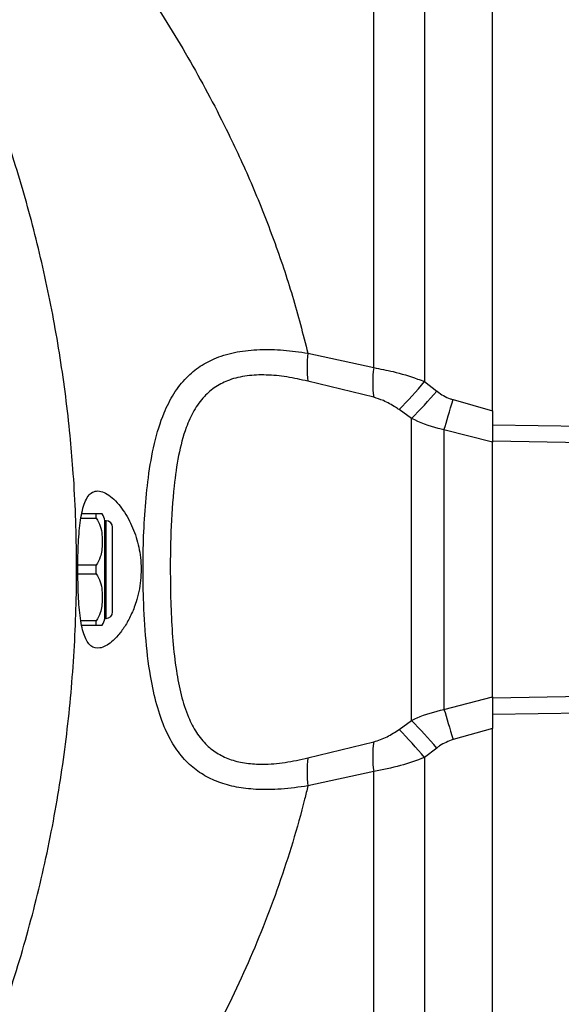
# Model space of a CAD drawing. Extents: x 0 to 8410, y 0 to 5940.
# Tile 106 of 110: x 7630 to 7795, y 4555 to 4856. Entities that reach past the tile are written whole.
import ezdxf

# ---------------------------------------------------------------- set-up
doc = ezdxf.new("R2010")
doc.units = 0
doc.header["$LTSCALE"] = 10
doc.layers.get('0').update_dxf_attribs({"linetype": 'CONTINUOUS'})
doc.styles.add('SLDTEXTSTYLE0', font='TXT', dxfattribs={"width": 0.605})
doc.dimstyles.new('SLDDIMSTYLE13', dxfattribs={"dimtxt": 50, "dimasz": 50, "dimexe": 0, "dimexo": 0.0625, "dimgap": 12.5, "dimtad": 1, "dimdec": 4, "dimlfac": 5, "dimzin": 12, "dimtxsty": 'SLDTEXTSTYLE0', "dimsah": 1, "dimcen": 0.09, "dimadec": 1, "dimazin": 3, "dimtfac": 1, "dimtofl": 0, "dimtmove": 0, "dimatfit": 3, "dimtolj": 1, "dimtzin": 12})
doc.dimstyles.new('SLDDIMSTYLE14', dxfattribs={"dimtxt": 50, "dimasz": 50, "dimexe": 0, "dimexo": 0.0625, "dimgap": 12.5, "dimtad": 0, "dimtih": 1, "dimtoh": 1, "dimdec": 1, "dimlfac": 0.5, "dimrnd": 1e-09, "dimzin": 12, "dimtxsty": 'SLDTEXTSTYLE0', "dimsah": 1, "dimcen": 0, "dimazin": 3, "dimtfac": 1, "dimtofl": 0, "dimtmove": 0, "dimatfit": 3, "dimtolj": 1, "dimtzin": 12})

# ---------------------------------------------------------------- blocks, each defined once
blk = doc.blocks.new('_D_22')
at = {"color": 7, "linetype": 'CONTINUOUS'}
for p, q in [((7304.49, 4933.16), (7304.49, 5441.31)), ((7609.98, 4886.56), (7936.11, 5098.36))]:
    blk.add_line(p, q, dxfattribs=at)
blk.add_arc((7304.49, 4688.18), 738.13, 33, 90, dxfattribs=at)
for points in [[(7304.49, 5426.31), (7354.21, 5417.12), (7354.71, 5432.11)], [(7923.53, 5090.19), (7901.05, 5135.48), (7888.75, 5126.89)]]:
    blk.add_solid(points, dxfattribs=at)
at = {"color": 7, "linetype": 'CONTINUOUS', "insert": (7641.8, 5418.29), "char_height": 50, "attachment_point": 1, "rotation": 331.5, "style": 'SLDTEXTSTYLE0'}
blk.add_mtext('57°', dxfattribs=at)
blk = doc.blocks.new('_D_25')
at = {"color": 7, "linetype": 'CONTINUOUS'}
for p, q in [((7304.49, 4688.18), (7437.44, 4413.68)), ((7437.44, 4413.68), (7588.33, 4102.16)), ((7588.33, 4102.16), (7834.79, 4102.16))]:
    blk.add_line(p, q, dxfattribs=at)
blk.add_solid([(7437.44, 4413.68), (7452.49, 4365.41), (7465.99, 4371.95)], dxfattribs=at)
at = {"color": 7, "linetype": 'CONTINUOUS', "insert": (7613.33, 4166.62), "char_height": 50, "attachment_point": 1, "style": 'SLDTEXTSTYLE0'}
blk.add_mtext('R152,5', dxfattribs=at)

msp = doc.modelspace()

# ---------------------------------------------------------------- linework, layer by layer
at = {"color": 7, "linetype": 'CONTINUOUS'}
for p, q in [((7774.489456, 4736.677611), (7774.489456, 4976.36267)), ((7774.489456, 4727.064574), (7774.489456, 4727.338756)), ((7774.489456, 4649.293864), (7774.489456, 4727.064574)), ((7653.489464, 4705.179179), (7649.047636, 4705.179179)), ((7653.489464, 4703.831638), (7653.489464, 4705.179179)), ((7648.794048, 4703.831638), (7653.489464, 4703.831638)), ((7656.489455, 4703.079188), (7656.089448, 4703.079188)), ((7656.089448, 4673.27925), (7656.089448, 4703.079188)), ((7658.489459, 4675.279105), (7658.489459, 4701.079333)), ((7653.489464, 4689.527), (7647.878729, 4689.527)), ((7653.489464, 4686.831916), (7653.489464, 4689.527)), ((7647.894167, 4686.831916), (7653.489464, 4686.831916)), ((7653.489464, 4672.526801), (7648.83753, 4672.526801)), ((7653.489464, 4671.179259), (7653.489464, 4672.526801)), ((7656.089448, 4673.27925), (7656.489455, 4673.27925)), ((7649.146401, 4671.179259), (7653.489464, 4671.179259)), ((7774.489456, 4649.019683), (7774.489456, 4649.293864)), ((7774.489456, 4399.996246), (7774.489456, 4639.680827))]:
    msp.add_line(p, q, dxfattribs=at)
at = {"color": 8, "linetype": 'CONTINUOUS'}
for p, q in [((7738.199644, 4749.821151), (7738.199644, 4962.964023)), ((7753.708386, 4959.585155), (7753.708386, 4745.576347)), ((7718.115591, 4754.232848), (7738.199644, 4749.821151)), ((7738.199644, 4740.779365), (7718.115591, 4745.694125)), ((7753.708386, 4745.576347), (7757.471137, 4742.666209)), ((7762.450539, 4740.057433), (7774.489456, 4736.677611)), ((7749.716752, 4734.28675), (7745.95403, 4736.996616)), ((7749.716752, 4642.071689), (7749.716752, 4734.28675)), ((7774.489456, 4732.396567), (7830.039226, 4731.563056)), ((7759.675556, 4730.862106), (7759.675556, 4645.496333)), ((7774.489456, 4727.064574), (7759.675556, 4730.862106)), ((7830.039226, 4726.424182), (7774.489456, 4727.338756)), ((7656.489455, 4673.27925), (7656.489455, 4703.079188)), ((7759.675556, 4645.496333), (7774.489456, 4649.293864)), ((7774.489456, 4649.019683), (7830.038928, 4649.934257)), ((7830.038928, 4644.795859), (7774.489456, 4643.961871)), ((7745.95403, 4639.361823), (7749.716752, 4642.071689)), ((7774.489456, 4639.680827), (7762.450539, 4636.301006)), ((7718.115591, 4630.664313), (7738.199644, 4635.579074)), ((7757.471137, 4633.692229), (7753.708386, 4630.782092)), ((7753.708386, 4630.782092), (7753.708386, 4416.779006)), ((7738.199644, 4626.537288), (7718.115591, 4622.12559)), ((7738.199644, 4413.400138), (7738.199644, 4626.537288))]:
    msp.add_line(p, q, dxfattribs=at)
at = {"color": 8, "linetype": 'CONTINUOUS', "flags": 128}
for points in [[(7759.675556, 4730.862106), (7759.982818, 4731.861556), (7760.304474, 4732.913936), (7760.639005, 4734.013999), (7760.98495, 4735.157455), (7761.340701, 4736.339057), (7761.704647, 4737.553085), (7762.075149, 4738.794768), (7762.450539, 4740.057433)], [(7759.675556, 4645.496333), (7759.982818, 4644.496883), (7760.304474, 4643.44498), (7760.639005, 4642.34444), (7760.98495, 4641.200984), (7761.340701, 4640.019382), (7761.704647, 4638.805354), (7762.075149, 4637.564147), (7762.450539, 4636.301006)]]:
    msp.add_lwpolyline(points, dxfattribs=at)
at = {"color": 8, "linetype": 'CONTINUOUS'}
for centre, radius, start, end in [((7753.341346, 4749.963487), 35.483535, 173.08945724, 186.91054276), ((7772.805522, 4745.300258), 34.899932, 172.55706144, 187.44293856), ((7649.582284, 4831.891397), 135.249891, 315.44243033, 320.343058), ((7647.463586, 4836.689941), 144.713937, 314.9579988, 319.4794052), ((7647.463586, 4539.668498), 144.713937, 40.5205948, 45.0420012), ((7649.690918, 4544.565225), 135.103597, 39.65428711, 44.56022457), ((7772.805522, 4631.058181), 34.899932, 172.55706144, 187.44293856), ((7753.341346, 4626.394952), 35.483535, 173.08945724, 186.91054276)]:
    msp.add_arc(centre, radius, start, end, dxfattribs=at)
at = {"color": 7, "linetype": 'CONTINUOUS'}
for centre, radius, start, end in [((7650.173446, 4702.078841), 6, 9.5980111, 31.10130568), ((7656.489457, 4701.079248), 2, 0, 90), ((7656.489457, 4675.279248), 2, 270, 0), ((7650.173446, 4674.279655), 6, 328.87578953, 350.4019889)]:
    msp.add_arc(centre, radius, start, end, dxfattribs=at)
at = {"color": 8, "linetype": 'CONTINUOUS'}
for points, knots in [([(7512.986147, 4391.42319), (7517.569496, 4395.045862), (7526.749008, 4402.301334), (7539.277304, 4413.95256), (7552.402106, 4427.520034), (7565.797723, 4443.242111), (7579.192913, 4461.297209), (7591.328205, 4480.134719), (7602.27267, 4499.726877), (7612.413805, 4520.68317), (7621.665935, 4543.144707), (7629.821692, 4567.171766), (7636.566575, 4592.055665), (7641.725323, 4617.253468), (7645.257301, 4642.644908), (7647.233563, 4668.01282), (7647.707743, 4693.551128), (7646.847593, 4713.953043), (7645.14426, 4733.734084), (7642.683463, 4752.948028), (7638.324494, 4776.269168), (7632.735494, 4799.008241), (7625.647379, 4822.070171), (7616.950907, 4845.276818), (7606.491973, 4868.514465), (7594.596368, 4890.793968), (7581.251672, 4912.081761), (7567.769135, 4930.526547), (7554.534796, 4946.423567), (7541.763819, 4960.006515), (7527.975058, 4973.066259), (7517.778644, 4981.133754), (7512.691327, 4985.158885)], [0, 0, 0, 0, 0.02521374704, 0.0504979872, 0.07575767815, 0.11033125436, 0.14500038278, 0.17972319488, 0.21442737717, 0.24903053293, 0.28669781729, 0.32447761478, 0.3622219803, 0.39984082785, 0.43556565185, 0.47144331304, 0.50731135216, 0.54302311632, 0.55740447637, 0.59135306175, 0.62541182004, 0.65949435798, 0.69347596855, 0.73219975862, 0.77105355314, 0.80996860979, 0.84884917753, 0.88759618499, 0.91569959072, 0.94389278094, 0.97200631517, 1, 1, 1, 1]), ([(7569.831126, 4972.104991), (7576.350167, 4966.760213), (7589.411156, 4956.051874), (7607.540433, 4939.081163), (7624.571198, 4921.571198), (7640.405963, 4903.503822), (7655.402026, 4884.470398), (7669.463886, 4864.430748), (7682.44425, 4843.353465), (7692.959301, 4823.537189), (7701.317688, 4805.276208), (7707.864166, 4788.721545), (7713.609965, 4771.729256), (7716.613757, 4760.064824), (7718.115591, 4754.232848)], [0, 0, 0, 0, 0.0937303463, 0.1877900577, 0.2778663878, 0.3680004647, 0.4580715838, 0.5505988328, 0.6431993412, 0.7356902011, 0.8013415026, 0.8669889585, 0.933497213, 1, 1, 1, 1]), ([(7718.115591, 4622.12559), (7715.383694, 4621.741114), (7709.922192, 4620.972483), (7702.615952, 4620.910101), (7696.233221, 4621.658471), (7690.830149, 4623.123761), (7686.031733, 4625.430441), (7681.715772, 4628.660867), (7678.006069, 4632.969422), (7674.720751, 4638.696263), (7672.129108, 4645.78422), (7669.985544, 4655.14063), (7668.544997, 4666.393402), (7667.95036, 4676.976519), (7667.745497, 4686.807327), (7667.807248, 4695.816233), (7668.299295, 4706.219919), (7669.327009, 4716.645178), (7671.078907, 4726.777641), (7673.697912, 4735.360178), (7677.061552, 4741.992213), (7680.754729, 4746.777027), (7685.147133, 4750.390132), (7690.289326, 4753.07648), (7696.388518, 4754.779909), (7703.29413, 4755.479296), (7710.574142, 4755.309504), (7715.601235, 4754.59181), (7718.115591, 4754.232848)], [0, 0, 0, 0, 0.0390126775, 0.0779926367, 0.1090791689, 0.1401479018, 0.1702945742, 0.2004363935, 0.234083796, 0.2677487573, 0.3088113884, 0.3499131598, 0.4060835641, 0.4622976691, 0.487647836, 0.532570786, 0.5776820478, 0.6225743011, 0.6718925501, 0.72114158, 0.7565322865, 0.7919001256, 0.8237354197, 0.8555745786, 0.8918926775, 0.9282432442, 0.9641100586, 1, 1, 1, 1]), ([(7738.199644, 4749.821151), (7740.172079, 4749.451662), (7744.557746, 4748.630112), (7749.865864, 4747.012932), (7753.010161, 4745.837388), (7753.708386, 4745.576347)], [0, 0, 0, 0, 0.3886940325, 0.8642530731, 1, 1, 1, 1]), ([(7718.115591, 4745.694125), (7715.965113, 4746.164229), (7711.666234, 4747.103981), (7705.409719, 4747.704198), (7699.470479, 4747.483997), (7694.255084, 4746.293513), (7689.898678, 4744.105793), (7686.21657, 4741.012371), (7683.199504, 4736.794515), (7680.493564, 4730.8196), (7678.475806, 4723.08368), (7676.987056, 4712.438775), (7676.16439, 4699.827498), (7676.040234, 4687.074956), (7676.260145, 4675.901702), (7676.805485, 4666.41664), (7677.792511, 4657.668164), (7679.289789, 4649.812346), (7681.31233, 4643.448397), (7683.970287, 4638.321592), (7687.018001, 4634.544759), (7690.644361, 4631.806972), (7694.711021, 4629.956131), (7699.322059, 4628.938869), (7704.82232, 4628.640133), (7711.117463, 4629.147456), (7715.781861, 4630.158473), (7718.115591, 4630.664313)], [0, 0, 0, 0, 0.0358063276, 0.0715780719, 0.1065805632, 0.1415224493, 0.1716776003, 0.2018310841, 0.2361029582, 0.2704279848, 0.3205206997, 0.3707258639, 0.441856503, 0.5130502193, 0.5612615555, 0.6096172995, 0.6577512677, 0.6991726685, 0.7405243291, 0.7730076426, 0.8054476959, 0.8339865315, 0.862532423, 0.8924108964, 0.9223222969, 0.9611356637, 1, 1, 1, 1]), ([(7745.95403, 4736.996616), (7745.606119, 4737.237444), (7744.089678, 4738.287143), (7741.487802, 4739.755609), (7739.196695, 4740.468937), (7738.199644, 4740.779365)], [0, 0, 0, 0, 0.1439567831, 0.6274648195, 1, 1, 1, 1]), ([(7757.471137, 4742.666209), (7757.534605, 4742.616814), (7758.776474, 4741.650293), (7760.435085, 4740.66598), (7762.160465, 4740.145018), (7762.450539, 4740.057433)], [0, 0, 0, 0, 0.04288291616, 0.83908791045, 1, 1, 1, 1]), ([(7759.675556, 4730.862106), (7759.095804, 4730.976027), (7755.630722, 4731.656917), (7752.403783, 4733.091877), (7749.716752, 4734.28675)], [0, 0, 0, 0, 0.1673124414, 1, 1, 1, 1]), ([(7749.716752, 4642.071689), (7750.294226, 4642.362099), (7753.427674, 4643.937904), (7756.868694, 4644.796209), (7759.675556, 4645.496333)], [0, 0, 0, 0, 0.1842935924, 1, 1, 1, 1]), ([(7738.199644, 4635.579074), (7739.580784, 4636.030497), (7742.276178, 4636.911481), (7744.748529, 4638.558667), (7745.95403, 4639.361823)], [0, 0, 0, 0, 0.5124071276, 1, 1, 1, 1]), ([(7762.450539, 4636.301006), (7761.0205, 4635.744115), (7759.249691, 4635.054521), (7757.758163, 4633.912078), (7757.471137, 4633.692229)], [0, 0, 0, 0, 0.8075624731, 1, 1, 1, 1]), ([(7753.708386, 4630.782092), (7751.255378, 4629.906334), (7746.039639, 4628.044243), (7740.914425, 4627.059106), (7738.199644, 4626.537288)], [0, 0, 0, 0, 0.4703088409, 1, 1, 1, 1]), ([(7718.115591, 4622.12559), (7717.788197, 4620.781538), (7715.300287, 4610.567904), (7709.566812, 4591.764138), (7699.474255, 4566.396323), (7687.48375, 4541.984705), (7672.723106, 4516.718975), (7654.939589, 4490.90291), (7633.885001, 4464.82454), (7610.909381, 4440.334415), (7589.453183, 4420.281098), (7575.34384, 4408.753847), (7569.97835, 4404.370273)], [0, 0, 0, 0, 0.0152847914, 0.1161511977, 0.2173824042, 0.3187325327, 0.4197627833, 0.5453574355, 0.671304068, 0.7972770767, 0.9229086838, 1, 1, 1, 1])]:
    msp.add_open_spline(points, degree=3, knots=knots, dxfattribs=at)
at = {"color": 7, "linetype": 'CONTINUOUS'}
for points, knots in [([(7774.489456, 4736.677611), (7774.489456, 4734.31475), (7774.489456, 4730.861165), (7774.489456, 4727.975831), (7774.489456, 4727.064574)], [0, 0, 0, 0, 0.6841762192, 1, 1, 1, 1]), ([(7647.8635, 4688.179458), (7647.895291, 4685.506222), (7647.958872, 4680.159673), (7648.555311, 4673.048637), (7649.738114, 4667.649319), (7651.720549, 4664.49835), (7654.076129, 4663.943129), (7656.31014, 4664.750466), (7658.200447, 4666.041544), (7660.198339, 4668.03244), (7662.232272, 4670.760293), (7664.131412, 4674.17226), (7665.964045, 4678.780296), (7667.26219, 4684.801973), (7667.220753, 4691.781735), (7665.786438, 4698.309716), (7663.249518, 4704.166272), (7660.394554, 4708.20035), (7657.836923, 4710.620505), (7655.824215, 4711.869311), (7653.952449, 4712.317252), (7652.321781, 4711.927901), (7650.994875, 4710.703226), (7649.974084, 4708.817509), (7649.213331, 4706.312189), (7648.489413, 4702.434794), (7648.084329, 4697.6151), (7647.889866, 4692.345544), (7647.872289, 4689.568106), (7647.8635, 4688.179458)], [0, 0, 0, 0, 0.0508700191, 0.1017415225, 0.1524839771, 0.2032485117, 0.2552751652, 0.2831113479, 0.3109552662, 0.3412938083, 0.3716282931, 0.4030126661, 0.4343531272, 0.478700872, 0.5231881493, 0.5648030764, 0.6097419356, 0.6625868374, 0.6930438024, 0.7234938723, 0.7547142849, 0.785916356, 0.8146522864, 0.843380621, 0.8697592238, 0.896134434, 0.9469705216, 0.9734866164, 1, 1, 1, 1]), ([(7655.308806, 4705.179179), (7655.253907, 4705.179179), (7655.176411, 4705.179179), (7653.870321, 4705.179179), (7653.489464, 4705.179179)], [0, 0, 0, 0, 0.7083983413, 1, 1, 1, 1]), ([(7653.489464, 4703.831638), (7653.934891, 4703.03359), (7655.272657, 4700.636791), (7655.39083, 4696.515653), (7655.105751, 4692.418583), (7653.945902, 4690.34358), (7653.489464, 4689.527)], [0, 0, 0, 0, 0.1784964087, 0.5360836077, 0.8174338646, 1, 1, 1, 1]), ([(7653.489464, 4686.831916), (7653.934892, 4686.033867), (7655.272661, 4683.637062), (7655.3908, 4679.515874), (7655.105812, 4675.418469), (7653.945902, 4673.343375), (7653.489464, 4672.526801)], [0, 0, 0, 0, 0.1784921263, 0.5360707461, 0.8174382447, 1, 1, 1, 1]), ([(7653.489464, 4671.179259), (7653.62478, 4671.179259), (7654.364066, 4671.179259), (7655.053735, 4671.179259), (7655.494043, 4671.179259), (7655.309175, 4671.179259), (7655.308597, 4671.179259)], [0, 0, 0, 0, 0.0909149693, 0.4967046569, 0.9984275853, 1, 1, 1, 1]), ([(7774.489456, 4649.293864), (7774.489456, 4647.239163), (7774.489456, 4644.235486), (7774.489456, 4640.774336), (7774.489456, 4639.680827)], [0, 0, 0, 0, 0.6840619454, 1, 1, 1, 1])]:
    msp.add_open_spline(points, degree=3, knots=knots, dxfattribs=at)

# ---------------------------------------------------------------- dimensions: what is measured, and where the dimension line sits
dim = msp.add_angular_dim_2l(base=(7656.693033, 5336.857541), line1=((7304.489457, 4913.16001), (7304.489457, 4463.198486)), line2=((7593.202349, 4875.671592), (7493.957003, 4811.220911)), dimstyle='SLDDIMSTYLE13', dxfattribs=at)
dim.commit()
dim.dimension.update_dxf_attribs({"geometry": '_D_22', "text_midpoint": (7656.693033, 5336.857541), "dimtype": 162})
dim = msp.add_radius_dim(center=(7304.489457, 4688.179248), mpoint=(7437.443953, 4413.683161), dimstyle='SLDDIMSTYLE14', dxfattribs=at)
dim.commit()
dim.dimension.update_dxf_attribs({"geometry": '_D_25', "text_midpoint": (7724.060747, 4140.530626), "dimtype": 164})

doc.saveas('drawing.dxf')
